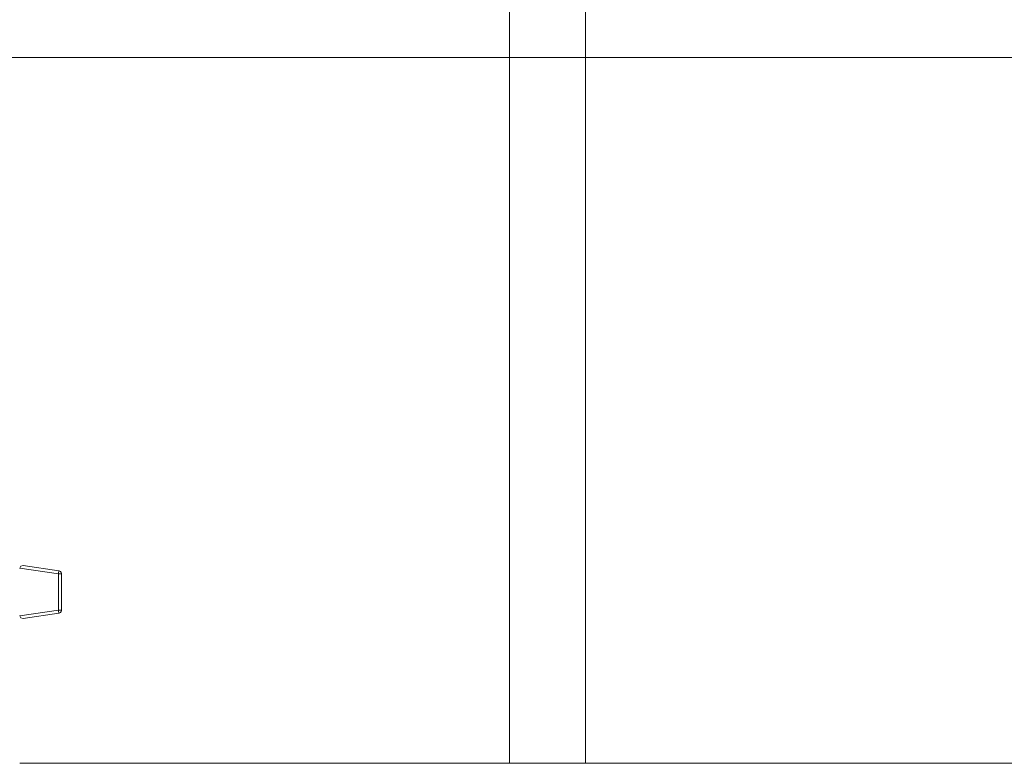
# Model space of a CAD drawing. Header units: millimetres. Extents: x 53746 to 116821, y -810352 to -765802.
# Tile 227 of 256: x 94239 to 95064, y -790886 to -790263. Entities that reach past the tile are written whole.
import ezdxf

# ---------------------------------------------------------------- set-up
doc = ezdxf.new("R2010")
doc.units = ezdxf.units.MM
doc.header["$MEASUREMENT"] = 0
for name, color, linetype, lineweight in [('Main Cradle Rails', 7, 'Continuous', 0), ('Main Cradle Tower Platform', 7, 'Continuous', 0), ('Tank and Accumulators', 7, 'Continuous', 0)]:
    doc.layers.add(name, color=color, linetype=linetype, lineweight=lineweight)

# ---------------------------------------------------------------- blocks, each defined once
blk = doc.blocks.new('*U57')
at = {"layer": 'Main Cradle Tower Platform', "color": 7, "linetype": 'Continuous', "lineweight": 0}
for p, q in [((9366.32, -2052.58), (9366.32, -2808.83)), ((9429.82, -2808.83), (9429.82, -2052.58)), ((9533.51, -2217.58), (5525.39, -2217.58)), ((11586.32, -2217.58), (9533.51, -2217.58)), ((9366.32, -2808.83), (8955.86, -2808.83)), ((9366.32, -2808.83), (9429.82, -2808.83)), ((9533.51, -2808.83), (9429.82, -2808.83)), ((9921.32, -2808.83), (9533.51, -2808.83))]:
    blk.add_line(p, q, dxfattribs=at)
at = {"layer": 'Tank and Accumulators', "color": 7, "linetype": 'Continuous', "lineweight": 0, "flags": 128}
for points in [[(8988.71, -2647.5), (8958.71, -2643.22), (8956.86, -2643.69), (8955.88, -2645.34), (8955.87, -2645.46), (8955.86, -2645.57), (8955.86, -2645.69)], [(8955.86, -2684.93), (8955.86, -2685.05), (8955.87, -2685.16), (8955.88, -2685.28), (8956.86, -2686.93), (8958.71, -2687.4), (8988.71, -2683.12), (8988.93, -2683.07), (8989.55, -2682.84), (8989.98, -2682.5), (8990.24, -2682.28), (8990.39, -2682.04), (8990.7, -2681.52), (8990.84, -2680.93), (8990.86, -2680.64), (8990.86, -2649.98), (8990.84, -2649.69), (8990.7, -2649.1), (8990.39, -2648.58), (8990.24, -2648.34), (8989.98, -2648.12), (8989.55, -2647.78), (8988.93, -2647.55), (8988.71, -2647.5)], [(8955.88, -2645.34), (8988.36, -2649.98), (8988.36, -2680.64), (8989.31, -2680.64), (8990.12, -2680.64), (8990.67, -2680.64), (8990.86, -2680.64), (8990.86, -2680.64)], [(8990.86, -2649.98), (8990.67, -2649.98), (8990.12, -2649.98), (8989.31, -2649.98), (8988.36, -2649.98), (8988.49, -2649.03), (8988.61, -2648.23), (8988.68, -2647.69), (8988.71, -2647.5), (8988.71, -2647.5)], [(8988.68, -2682.93), (8988.68, -2682.93), (8988.61, -2682.39), (8988.49, -2681.59), (8988.36, -2680.64), (8955.88, -2685.28)], [(8988.71, -2683.12), (8988.71, -2683.12), (8988.68, -2682.93)]]:
    blk.add_lwpolyline(points, dxfattribs=at)

msp = doc.modelspace()

# ---------------------------------------------------------------- block references
at = {"layer": 'Main Cradle Rails', "color": 7, "linetype": 'Continuous', "lineweight": 0}
msp.add_blockref('*U57', (85283.05, -788076.95), dxfattribs=at)

doc.saveas('drawing.dxf')
